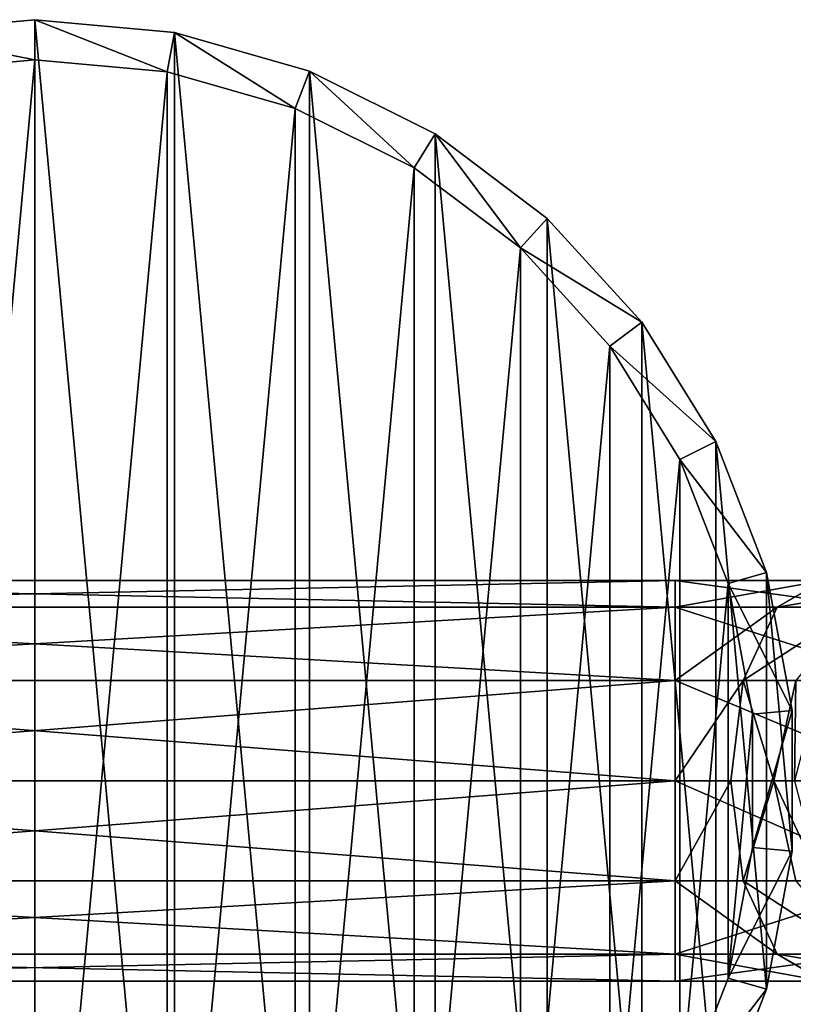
# Model space of a CAD drawing. Extents: x 1 to 133, y -12 to 0.
# Tile 234 of 256: x 99.359 to 100.325, y -6.24 to -5.011. Entities that reach past the tile are written whole.
import ezdxf

# ---------------------------------------------------------------- set-up
doc = ezdxf.new("R2010")
doc.units = 0
doc.header["$LTSCALE"] = 2.54
doc.layers.get('0').update_dxf_attribs({"color": 13, "linetype": 'CONTINUOUS'})

# ---------------------------------------------------------------- blocks, each defined once
blk = doc.blocks.new('SLING_IV_-_Z_O_ENIE16_06_B')
at = {"color": 0}
for p, q in [((99.378, -5.0108, 131.6951), (99.2035, -5.027, 131.6951)), ((99.378, -5.0108, 131.6951), (99.2035, -5.027, 131.6951)), ((99.5526, -5.027, 131.6951), (99.378, -5.0108, 131.6951)), ((99.378, -5.0608, 129.2951), (99.378, -5.0108, 131.6951)), ((99.378, -5.0608, 129.2951), (99.378, -5.0108, 131.6951)), ((99.5526, -5.027, 131.6951), (99.378, -5.0108, 131.6951)), ((99.5434, -5.0761, 129.2951), (99.5526, -5.027, 131.6951)), ((99.5434, -5.0761, 129.2951), (99.5526, -5.027, 131.6951)), ((99.7212, -5.075, 131.6951), (99.5526, -5.027, 131.6951)), ((99.7212, -5.075, 131.6951), (99.5526, -5.027, 131.6951)), ((99.2127, -5.0761, 129.2951), (99.378, -5.0608, 129.2951)), ((99.2127, -5.0761, 129.2951), (99.378, -5.0608, 129.2951)), ((99.378, -5.0608, 129.2951), (99.5434, -5.0761, 129.2951)), ((99.378, -5.0608, 129.2951), (99.5434, -5.0761, 129.2951)), ((99.7031, -5.1216, 129.2951), (99.7212, -5.075, 131.6951)), ((99.7031, -5.1216, 129.2951), (99.7212, -5.075, 131.6951)), ((99.8781, -5.1531, 131.6951), (99.7212, -5.075, 131.6951)), ((99.8781, -5.1531, 131.6951), (99.7212, -5.075, 131.6951)), ((99.5434, -5.0761, 129.2951), (99.7031, -5.1216, 129.2951)), ((99.5434, -5.0761, 129.2951), (99.7031, -5.1216, 129.2951)), ((99.7031, -5.1216, 129.2951), (99.8518, -5.1956, 129.2951)), ((99.7031, -5.1216, 129.2951), (99.8518, -5.1956, 129.2951)), ((99.8518, -5.1956, 129.2951), (99.8781, -5.1531, 131.6951)), ((99.8518, -5.1956, 129.2951), (99.8781, -5.1531, 131.6951)), ((100.018, -5.2588, 131.6951), (99.8781, -5.1531, 131.6951)), ((100.018, -5.2588, 131.6951), (99.8781, -5.1531, 131.6951)), ((99.8518, -5.1956, 129.2951), (99.9844, -5.2957, 129.2951)), ((99.8518, -5.1956, 129.2951), (99.9844, -5.2957, 129.2951)), ((99.9844, -5.2957, 129.2951), (100.018, -5.2588, 131.6951)), ((99.9844, -5.2957, 129.2951), (100.018, -5.2588, 131.6951)), ((100.1361, -5.3883, 131.6951), (100.018, -5.2588, 131.6951)), ((100.1361, -5.3883, 131.6951), (100.018, -5.2588, 131.6951)), ((99.9844, -5.2957, 129.2951), (100.0962, -5.4184, 129.2951)), ((99.9844, -5.2957, 129.2951), (100.0962, -5.4184, 129.2951)), ((100.0962, -5.4184, 129.2951), (100.1361, -5.3883, 131.6951)), ((100.0962, -5.4184, 129.2951), (100.1361, -5.3883, 131.6951)), ((100.2284, -5.5374, 131.6951), (100.1361, -5.3883, 131.6951)), ((100.2284, -5.5374, 131.6951), (100.1361, -5.3883, 131.6951)), ((100.0962, -5.4184, 129.2951), (100.1837, -5.5597, 129.2951)), ((100.0962, -5.4184, 129.2951), (100.1837, -5.5597, 129.2951)), ((100.1837, -5.5597, 129.2951), (100.2284, -5.5374, 131.6951)), ((100.1837, -5.5597, 129.2951), (100.2284, -5.5374, 131.6951)), ((100.2918, -5.7008, 131.6951), (100.2284, -5.5374, 131.6951)), ((100.2918, -5.7008, 131.6951), (100.2284, -5.5374, 131.6951)), ((100.1837, -5.5597, 129.2951), (100.2437, -5.7145, 129.2951)), ((100.1837, -5.5597, 129.2951), (100.2437, -5.7145, 129.2951)), ((100.2437, -5.7145, 129.2951), (100.2918, -5.7008, 131.6951)), ((100.2437, -5.7145, 129.2951), (100.2918, -5.7008, 131.6951)), ((100.324, -5.8732, 131.6951), (100.2918, -5.7008, 131.6951)), ((100.324, -5.8732, 131.6951), (100.2918, -5.7008, 131.6951)), ((98.5778, -5.7108, 130.5632), (100.1778, -5.7108, 130.5632)), ((98.5778, -5.7108, 130.5632), (100.1778, -5.7108, 130.5632)), ((100.1778, -5.7443, 130.6882), (100.1778, -5.7108, 130.5632)), ((100.1778, -5.7108, 130.5632), (100.1778, -5.7443, 130.4382)), ((100.1778, -5.7108, 130.5632), (100.1778, -5.7443, 130.4382)), ((100.1778, -5.7108, 130.5632), (100.3629, -5.7108, 130.5178)), ((100.1778, -5.7108, 130.5632), (100.3629, -5.7108, 130.5178)), ((100.1778, -5.7443, 130.6882), (100.1778, -5.7108, 130.5632)), ((100.2437, -5.7145, 129.2951), (100.2742, -5.8778, 129.2951)), ((100.2437, -5.7145, 129.2951), (100.2742, -5.8778, 129.2951)), ((100.305, -5.7443, 130.407), (100.3629, -5.7108, 130.5178)), ((100.305, -5.7443, 130.407), (100.3629, -5.7108, 130.5178)), ((98.5778, -5.7443, 130.6882), (100.1778, -5.7443, 130.6882)), ((98.5778, -5.7443, 130.6882), (100.1778, -5.7443, 130.6882)), ((98.5778, -5.7443, 130.4382), (100.1778, -5.7443, 130.4382)), ((98.5778, -5.7443, 130.4382), (100.1778, -5.7443, 130.4382)), ((100.1778, -5.8358, 130.7797), (100.1778, -5.7443, 130.6882)), ((100.1778, -5.7443, 130.4382), (100.1778, -5.8358, 130.3467)), ((100.1778, -5.7443, 130.4382), (100.1778, -5.8358, 130.3467)), ((100.1778, -5.7443, 130.4382), (100.305, -5.7443, 130.407)), ((100.1778, -5.7443, 130.4382), (100.305, -5.7443, 130.407)), ((100.1778, -5.7443, 130.6882), (100.4207, -5.7443, 130.6286)), ((100.1778, -5.7443, 130.6882), (100.4207, -5.7443, 130.6286)), ((100.1778, -5.8358, 130.7797), (100.1778, -5.7443, 130.6882)), ((100.2627, -5.8358, 130.3258), (100.305, -5.7443, 130.407)), ((100.2627, -5.8358, 130.3258), (100.305, -5.7443, 130.407)), ((100.305, -5.7443, 130.407), (100.4034, -5.7443, 130.3204)), ((100.305, -5.7443, 130.407), (100.4034, -5.7443, 130.3204)), ((98.5778, -5.8358, 130.7797), (100.1778, -5.8358, 130.7797)), ((98.5778, -5.8358, 130.7797), (100.1778, -5.8358, 130.7797)), ((98.5778, -5.8358, 130.3467), (100.1778, -5.8358, 130.3467)), ((98.5778, -5.8358, 130.3467), (100.1778, -5.8358, 130.3467)), ((100.1778, -5.9608, 130.8132), (100.1778, -5.8358, 130.7797)), ((100.1778, -5.8358, 130.3467), (100.1778, -5.9608, 130.3132)), ((100.1778, -5.8358, 130.3467), (100.1778, -5.9608, 130.3132)), ((100.1778, -5.8358, 130.3467), (100.2627, -5.8358, 130.3258)), ((100.1778, -5.8358, 130.3467), (100.2627, -5.8358, 130.3258)), ((100.1778, -5.8358, 130.7797), (100.463, -5.8358, 130.7097)), ((100.1778, -5.8358, 130.7797), (100.463, -5.8358, 130.7097)), ((100.1778, -5.9608, 130.8132), (100.1778, -5.8358, 130.7797)), ((100.2472, -5.9608, 130.2961), (100.2627, -5.8358, 130.3258)), ((100.2472, -5.9608, 130.2961), (100.2627, -5.8358, 130.3258)), ((100.2627, -5.8358, 130.3258), (100.3283, -5.8358, 130.2681)), ((100.2627, -5.8358, 130.3258), (100.3283, -5.8358, 130.2681)), ((100.3008, -5.9608, 130.2489), (100.3283, -5.8358, 130.2681)), ((100.3008, -5.9608, 130.2489), (100.3283, -5.8358, 130.2681)), ((100.2742, -5.8778, 129.2951), (100.324, -5.8732, 131.6951)), ((100.2742, -5.8778, 129.2951), (100.324, -5.8732, 131.6951)), ((100.324, -6.0485, 131.6951), (100.324, -5.8732, 131.6951)), ((100.324, -6.0485, 131.6951), (100.324, -5.8732, 131.6951)), ((100.2742, -5.8778, 129.2951), (100.2742, -6.0439, 129.2951)), ((100.2742, -5.8778, 129.2951), (100.2742, -6.0439, 129.2951)), ((98.5778, -5.9608, 130.8132), (100.1778, -5.9608, 130.8132)), ((98.5778, -5.9608, 130.8132), (100.1778, -5.9608, 130.8132)), ((98.5778, -5.9608, 130.3132), (100.1778, -5.9608, 130.3132)), ((98.5778, -5.9608, 130.3132), (100.1778, -5.9608, 130.3132)), ((100.1778, -6.0858, 130.7797), (100.1778, -5.9608, 130.8132)), ((100.1778, -5.9608, 130.3132), (100.1778, -6.0858, 130.3467)), ((100.2472, -5.9608, 130.2961), (100.1778, -5.9608, 130.3132)), ((100.1778, -5.9608, 130.8132), (100.4785, -5.9608, 130.7394)), ((100.1778, -5.9608, 130.8132), (100.4785, -5.9608, 130.7394)), ((100.1778, -6.0858, 130.7797), (100.1778, -5.9608, 130.8132)), ((100.1778, -5.9608, 130.3132), (100.1778, -6.0858, 130.3467)), ((100.2472, -5.9608, 130.2961), (100.1778, -5.9608, 130.3132)), ((100.3008, -5.9608, 130.2489), (100.2472, -5.9608, 130.2961)), ((100.2627, -6.0858, 130.3258), (100.2472, -5.9608, 130.2961)), ((100.3008, -5.9608, 130.2489), (100.2472, -5.9608, 130.2961)), ((100.2627, -6.0858, 130.3258), (100.2472, -5.9608, 130.2961)), ((100.3266, -5.9608, 130.1823), (100.3008, -5.9608, 130.2489)), ((100.3283, -6.0858, 130.2681), (100.3008, -5.9608, 130.2489)), ((100.3266, -5.9608, 130.1823), (100.3008, -5.9608, 130.2489)), ((100.3283, -6.0858, 130.2681), (100.3008, -5.9608, 130.2489)), ((100.2742, -6.0439, 129.2951), (100.2437, -6.2071, 129.2951)), ((100.2742, -6.0439, 129.2951), (100.2437, -6.2071, 129.2951)), ((100.2742, -6.0439, 129.2951), (100.324, -6.0485, 131.6951)), ((100.2742, -6.0439, 129.2951), (100.324, -6.0485, 131.6951)), ((100.2918, -6.2208, 131.6951), (100.324, -6.0485, 131.6951)), ((100.2918, -6.2208, 131.6951), (100.324, -6.0485, 131.6951)), ((98.5778, -6.0858, 130.7797), (100.1778, -6.0858, 130.7797)), ((98.5778, -6.0858, 130.7797), (100.1778, -6.0858, 130.7797)), ((98.5778, -6.0858, 130.3467), (100.1778, -6.0858, 130.3467)), ((98.5778, -6.0858, 130.3467), (100.1778, -6.0858, 130.3467)), ((100.1778, -6.1773, 130.6882), (100.1778, -6.0858, 130.7797)), ((100.1778, -6.0858, 130.3467), (100.1778, -6.1773, 130.4382)), ((100.1778, -6.0858, 130.7797), (100.463, -6.0858, 130.7097)), ((100.1778, -6.0858, 130.7797), (100.463, -6.0858, 130.7097)), ((100.1778, -6.1773, 130.6882), (100.1778, -6.0858, 130.7797)), ((100.1778, -6.0858, 130.3467), (100.1778, -6.1773, 130.4382)), ((100.1778, -6.0858, 130.3467), (100.2627, -6.0858, 130.3258)), ((100.1778, -6.0858, 130.3467), (100.2627, -6.0858, 130.3258)), ((100.305, -6.1773, 130.407), (100.2627, -6.0858, 130.3258)), ((100.2627, -6.0858, 130.3258), (100.3283, -6.0858, 130.2681)), ((100.2627, -6.0858, 130.3258), (100.3283, -6.0858, 130.2681)), ((100.305, -6.1773, 130.407), (100.2627, -6.0858, 130.3258)), ((98.5778, -6.1773, 130.6882), (100.1778, -6.1773, 130.6882)), ((98.5778, -6.1773, 130.6882), (100.1778, -6.1773, 130.6882)), ((98.5778, -6.1773, 130.4382), (100.1778, -6.1773, 130.4382)), ((98.5778, -6.1773, 130.4382), (100.1778, -6.1773, 130.4382)), ((100.1778, -6.2108, 130.5632), (100.1778, -6.1773, 130.6882)), ((100.1778, -6.1773, 130.4382), (100.1778, -6.2108, 130.5632)), ((100.1778, -6.1773, 130.6882), (100.4207, -6.1773, 130.6286)), ((100.1778, -6.1773, 130.6882), (100.4207, -6.1773, 130.6286)), ((100.1778, -6.2108, 130.5632), (100.1778, -6.1773, 130.6882)), ((100.1778, -6.1773, 130.4382), (100.1778, -6.2108, 130.5632)), ((100.1778, -6.1773, 130.4382), (100.305, -6.1773, 130.407)), ((100.1778, -6.1773, 130.4382), (100.305, -6.1773, 130.407)), ((100.3629, -6.2108, 130.5178), (100.305, -6.1773, 130.407)), ((100.305, -6.1773, 130.407), (100.4034, -6.1773, 130.3204)), ((100.305, -6.1773, 130.407), (100.4034, -6.1773, 130.3204)), ((100.3629, -6.2108, 130.5178), (100.305, -6.1773, 130.407)), ((98.5778, -6.2108, 130.5632), (100.1778, -6.2108, 130.5632)), ((98.5778, -6.2108, 130.5632), (100.1778, -6.2108, 130.5632)), ((100.1778, -6.2108, 130.5632), (100.3629, -6.2108, 130.5178)), ((100.1778, -6.2108, 130.5632), (100.3629, -6.2108, 130.5178)), ((100.2437, -6.2071, 129.2951), (100.1837, -6.362, 129.2951)), ((100.2437, -6.2071, 129.2951), (100.1837, -6.362, 129.2951)), ((100.2437, -6.2071, 129.2951), (100.2918, -6.2208, 131.6951)), ((100.2437, -6.2071, 129.2951), (100.2918, -6.2208, 131.6951)), ((100.2284, -6.3843, 131.6951), (100.2918, -6.2208, 131.6951)), ((100.2284, -6.3843, 131.6951), (100.2918, -6.2208, 131.6951))]:
    blk.add_line(p, q, dxfattribs=at)
mesh = blk.add_polyface(dxfattribs=at)
corners = [(98.4643, -6.2208, 131.6951), (98.4321, -5.8732, 131.6951), (98.4321, -6.0485, 131.6951), (98.4643, -5.7008, 131.6951), (98.5276, -6.3843, 131.6951), (98.5276, -5.5374, 131.6951), (98.6199, -6.5333, 131.6951), (98.6199, -5.3883, 131.6951), (98.738, -6.6629, 131.6951), (98.738, -5.2588, 131.6951), (98.8779, -6.7685, 131.6951), (98.8779, -5.1531, 131.6951), (99.0349, -6.8467, 131.6951), (99.0349, -5.075, 131.6951), (99.2035, -6.8946, 131.6951), (99.2035, -5.027, 131.6951), (99.378, -6.9108, 131.6951), (99.378, -5.0108, 131.6951), (99.5526, -6.8946, 131.6951), (99.5526, -5.027, 131.6951), (99.7212, -6.8467, 131.6951), (99.7212, -5.075, 131.6951), (99.8781, -6.7685, 131.6951), (99.8781, -5.1531, 131.6951), (100.018, -6.6629, 131.6951), (100.018, -5.2588, 131.6951), (100.1361, -6.5333, 131.6951), (100.1361, -5.3883, 131.6951), (100.2284, -6.3843, 131.6951), (100.2284, -5.5374, 131.6951), (100.2918, -6.2208, 131.6951), (100.2918, -5.7008, 131.6951), (100.324, -6.0485, 131.6951), (100.324, -5.8732, 131.6951)]
mesh.append_faces([[corners[k] for k in face] for face in [(0, 1, 2), (31, 32, 33)]], dxfattribs={"vtx0": -1, "color": 0})
mesh.append_faces([[corners[k] for k in face] for face in [(1, 0, 3), (3, 4, 5), (5, 6, 7), (7, 8, 9), (9, 10, 11), (11, 12, 13), (13, 14, 15), (15, 16, 17), (17, 18, 19), (19, 20, 21), (21, 22, 23), (23, 24, 25), (25, 26, 27), (27, 28, 29), (29, 30, 31)]], dxfattribs={"vtx0": -1, "vtx1": -1, "color": 0})
mesh.append_faces([[corners[k] for k in face] for face in [(3, 0, 4), (5, 4, 6), (7, 6, 8), (9, 8, 10), (11, 10, 12), (13, 12, 14), (15, 14, 16), (17, 16, 18), (19, 18, 20), (21, 20, 22), (23, 22, 24), (25, 24, 26), (27, 26, 28), (29, 28, 30), (31, 30, 32)]], dxfattribs={"vtx0": -1, "vtx2": -1, "color": 0})
mesh = blk.add_polyface(dxfattribs=at)
corners = [(99.2035, -5.027, 131.6951), (99.378, -5.0608, 129.2951), (99.2127, -5.0761, 129.2951), (99.378, -5.0108, 131.6951)]
mesh.append_faces([[corners[k] for k in face] for face in [(0, 1, 2), (1, 0, 3)]], dxfattribs={"vtx0": -1, "color": 0})
mesh = blk.add_polyface(dxfattribs=at)
corners = [(99.378, -5.0108, 131.6951), (99.5434, -5.0761, 129.2951), (99.378, -5.0608, 129.2951), (99.5526, -5.027, 131.6951)]
mesh.append_faces([[corners[k] for k in face] for face in [(0, 1, 2), (1, 0, 3)]], dxfattribs={"vtx0": -1, "color": 0})
mesh = blk.add_polyface(dxfattribs=at)
corners = [(99.5526, -5.027, 131.6951), (99.7031, -5.1216, 129.2951), (99.5434, -5.0761, 129.2951), (99.7212, -5.075, 131.6951)]
mesh.append_faces([[corners[k] for k in face] for face in [(0, 1, 2), (1, 0, 3)]], dxfattribs={"vtx0": -1, "color": 0})
mesh = blk.add_polyface(dxfattribs=at)
corners = [(98.5124, -5.7145, 129.2951), (98.4819, -6.0439, 129.2951), (98.4819, -5.8778, 129.2951), (98.5124, -6.2071, 129.2951), (98.5724, -5.5597, 129.2951), (98.5724, -6.362, 129.2951), (98.6598, -5.4184, 129.2951), (98.6598, -6.5032, 129.2951), (98.7717, -5.2957, 129.2951), (98.7717, -6.6259, 129.2951), (98.9042, -5.1956, 129.2951), (98.9042, -6.726, 129.2951), (99.0529, -5.1216, 129.2951), (99.0529, -6.8, 129.2951), (99.2127, -5.0761, 129.2951), (99.2127, -6.8455, 129.2951), (99.378, -5.0608, 129.2951), (99.378, -6.8608, 129.2951), (99.5434, -5.0761, 129.2951), (99.5434, -6.8455, 129.2951), (99.7031, -5.1216, 129.2951), (99.7031, -6.8, 129.2951), (99.8518, -5.1956, 129.2951), (99.8518, -6.726, 129.2951), (99.9844, -5.2957, 129.2951), (99.9844, -6.6259, 129.2951), (100.0962, -5.4184, 129.2951), (100.0962, -6.5032, 129.2951), (100.1837, -5.5597, 129.2951), (100.1837, -6.362, 129.2951), (100.2437, -5.7145, 129.2951), (100.2437, -6.2071, 129.2951), (100.2742, -5.8778, 129.2951), (100.2742, -6.0439, 129.2951)]
mesh.append_faces([[corners[k] for k in face] for face in [(0, 1, 2), (31, 32, 33)]], dxfattribs={"vtx0": -1, "color": 0})
mesh.append_faces([[corners[k] for k in face] for face in [(1, 0, 3), (3, 4, 5), (5, 6, 7), (7, 8, 9), (9, 10, 11), (11, 12, 13), (13, 14, 15), (15, 16, 17), (17, 18, 19), (19, 20, 21), (21, 22, 23), (23, 24, 25), (25, 26, 27), (27, 28, 29), (29, 30, 31)]], dxfattribs={"vtx0": -1, "vtx1": -1, "color": 0})
mesh.append_faces([[corners[k] for k in face] for face in [(3, 0, 4), (5, 4, 6), (7, 6, 8), (9, 8, 10), (11, 10, 12), (13, 12, 14), (15, 14, 16), (17, 16, 18), (19, 18, 20), (21, 20, 22), (23, 22, 24), (25, 24, 26), (27, 26, 28), (29, 28, 30), (31, 30, 32)]], dxfattribs={"vtx0": -1, "vtx2": -1, "color": 0})
mesh = blk.add_polyface(dxfattribs=at)
corners = [(99.7212, -5.075, 131.6951), (99.8518, -5.1956, 129.2951), (99.7031, -5.1216, 129.2951), (99.8781, -5.1531, 131.6951)]
mesh.append_faces([[corners[k] for k in face] for face in [(0, 1, 2), (1, 0, 3)]], dxfattribs={"vtx0": -1, "color": 0})
mesh = blk.add_polyface(dxfattribs=at)
corners = [(99.8781, -5.1531, 131.6951), (99.9844, -5.2957, 129.2951), (99.8518, -5.1956, 129.2951), (100.018, -5.2588, 131.6951)]
mesh.append_faces([[corners[k] for k in face] for face in [(0, 1, 2), (1, 0, 3)]], dxfattribs={"vtx0": -1, "color": 0})
mesh = blk.add_polyface(dxfattribs=at)
corners = [(99.9844, -5.2957, 129.2951), (100.1361, -5.3883, 131.6951), (100.0962, -5.4184, 129.2951), (100.018, -5.2588, 131.6951)]
mesh.append_faces([[corners[k] for k in face] for face in [(0, 1, 2), (1, 0, 3)]], dxfattribs={"vtx0": -1, "color": 0})
mesh = blk.add_polyface(dxfattribs=at)
corners = [(100.0962, -5.4184, 129.2951), (100.2284, -5.5374, 131.6951), (100.1837, -5.5597, 129.2951), (100.1361, -5.3883, 131.6951)]
mesh.append_faces([[corners[k] for k in face] for face in [(0, 1, 2), (1, 0, 3)]], dxfattribs={"vtx0": -1, "color": 0})
mesh = blk.add_polyface(dxfattribs=at)
corners = [(100.1837, -5.5597, 129.2951), (100.2918, -5.7008, 131.6951), (100.2437, -5.7145, 129.2951), (100.2284, -5.5374, 131.6951)]
mesh.append_faces([[corners[k] for k in face] for face in [(0, 1, 2), (1, 0, 3)]], dxfattribs={"vtx0": -1, "color": 0})
mesh = blk.add_polyface(dxfattribs=at)
corners = [(100.2437, -5.7145, 129.2951), (100.324, -5.8732, 131.6951), (100.2742, -5.8778, 129.2951), (100.2918, -5.7008, 131.6951)]
mesh.append_faces([[corners[k] for k in face] for face in [(0, 1, 2), (1, 0, 3)]], dxfattribs={"vtx0": -1, "color": 0})
mesh = blk.add_polyface(dxfattribs=at)
corners = [(98.5778, -5.7443, 130.6882), (100.1778, -5.7108, 130.5632), (98.5778, -5.7108, 130.5632), (100.1778, -5.7443, 130.6882)]
mesh.append_faces([[corners[k] for k in face] for face in [(0, 1, 2), (1, 0, 3)]], dxfattribs={"vtx0": -1, "color": 0})
mesh = blk.add_polyface(dxfattribs=at)
corners = [(98.5778, -5.7108, 130.5632), (100.1778, -5.7443, 130.4382), (98.5778, -5.7443, 130.4382), (100.1778, -5.7108, 130.5632)]
mesh.append_faces([[corners[k] for k in face] for face in [(0, 1, 2), (1, 0, 3)]], dxfattribs={"vtx0": -1, "color": 0})
mesh = blk.add_polyface(dxfattribs=at)
corners = [(100.1778, -5.7443, 130.4382), (100.3629, -5.7108, 130.5178), (100.305, -5.7443, 130.407), (100.1778, -5.7108, 130.5632)]
mesh.append_faces([[corners[k] for k in face] for face in [(0, 1, 2), (1, 0, 3)]], dxfattribs={"vtx0": -1, "color": 0})
mesh = blk.add_polyface(dxfattribs=at)
corners = [(100.1778, -5.7108, 130.5632), (100.4207, -5.7443, 130.6286), (100.3629, -5.7108, 130.5178), (100.1778, -5.7443, 130.6882)]
mesh.append_faces([[corners[k] for k in face] for face in [(0, 1, 2), (1, 0, 3)]], dxfattribs={"vtx0": -1, "color": 0})
mesh = blk.add_polyface(dxfattribs=at)
corners = [(100.305, -5.7443, 130.407), (100.5059, -5.7108, 130.3919), (100.4034, -5.7443, 130.3204), (100.3629, -5.7108, 130.5178)]
mesh.append_faces([[corners[k] for k in face] for face in [(0, 1, 2), (1, 0, 3)]], dxfattribs={"vtx0": -1, "color": 0})
mesh = blk.add_polyface(dxfattribs=at)
corners = [(100.1778, -5.8358, 130.7797), (98.5778, -5.7443, 130.6882), (98.5778, -5.8358, 130.7797), (100.1778, -5.7443, 130.6882)]
mesh.append_faces([[corners[k] for k in face] for face in [(0, 1, 2), (1, 0, 3)]], dxfattribs={"vtx0": -1, "color": 0})
mesh = blk.add_polyface(dxfattribs=at)
corners = [(100.1778, -5.7443, 130.4382), (98.5778, -5.8358, 130.3467), (98.5778, -5.7443, 130.4382), (100.1778, -5.8358, 130.3467)]
mesh.append_faces([[corners[k] for k in face] for face in [(0, 1, 2), (1, 0, 3)]], dxfattribs={"vtx0": -1, "color": 0})
mesh = blk.add_polyface(dxfattribs=at)
corners = [(100.1778, -5.8358, 130.3467), (100.305, -5.7443, 130.407), (100.2627, -5.8358, 130.3258), (100.1778, -5.7443, 130.4382)]
mesh.append_faces([[corners[k] for k in face] for face in [(0, 1, 2), (1, 0, 3)]], dxfattribs={"vtx0": -1, "color": 0})
mesh = blk.add_polyface(dxfattribs=at)
corners = [(100.1778, -5.7443, 130.6882), (100.463, -5.8358, 130.7097), (100.4207, -5.7443, 130.6286), (100.1778, -5.8358, 130.7797)]
mesh.append_faces([[corners[k] for k in face] for face in [(0, 1, 2), (1, 0, 3)]], dxfattribs={"vtx0": -1, "color": 0})
mesh = blk.add_polyface(dxfattribs=at)
corners = [(100.2627, -5.8358, 130.3258), (100.4034, -5.7443, 130.3204), (100.3283, -5.8358, 130.2681), (100.305, -5.7443, 130.407)]
mesh.append_faces([[corners[k] for k in face] for face in [(0, 1, 2), (1, 0, 3)]], dxfattribs={"vtx0": -1, "color": 0})
mesh = blk.add_polyface(dxfattribs=at)
corners = [(100.1778, -5.9608, 130.8132), (98.5778, -5.8358, 130.7797), (98.5778, -5.9608, 130.8132), (100.1778, -5.8358, 130.7797)]
mesh.append_faces([[corners[k] for k in face] for face in [(0, 1, 2), (1, 0, 3)]], dxfattribs={"vtx0": -1, "color": 0})
mesh = blk.add_polyface(dxfattribs=at)
corners = [(100.1778, -5.8358, 130.3467), (98.5778, -5.9608, 130.3132), (98.5778, -5.8358, 130.3467), (100.1778, -5.9608, 130.3132)]
mesh.append_faces([[corners[k] for k in face] for face in [(0, 1, 2), (1, 0, 3)]], dxfattribs={"vtx0": -1, "color": 0})
mesh = blk.add_polyface(dxfattribs=at)
corners = [(100.2627, -5.8358, 130.3258), (100.1778, -5.9608, 130.3132), (100.1778, -5.8358, 130.3467), (100.2472, -5.9608, 130.2961)]
mesh.append_faces([[corners[k] for k in face] for face in [(0, 1, 2), (1, 0, 3)]], dxfattribs={"vtx0": -1, "color": 0})
mesh = blk.add_polyface(dxfattribs=at)
corners = [(100.4785, -5.9608, 130.7394), (100.1778, -5.8358, 130.7797), (100.1778, -5.9608, 130.8132), (100.463, -5.8358, 130.7097)]
mesh.append_faces([[corners[k] for k in face] for face in [(0, 1, 2), (1, 0, 3)]], dxfattribs={"vtx0": -1, "color": 0})
mesh = blk.add_polyface(dxfattribs=at)
corners = [(100.2627, -5.8358, 130.3258), (100.3008, -5.9608, 130.2489), (100.2472, -5.9608, 130.2961), (100.3283, -5.8358, 130.2681)]
mesh.append_faces([[corners[k] for k in face] for face in [(0, 1, 2), (1, 0, 3)]], dxfattribs={"vtx0": -1, "color": 0})
mesh = blk.add_polyface(dxfattribs=at)
corners = [(100.3283, -5.8358, 130.2681), (100.3266, -5.9608, 130.1823), (100.3008, -5.9608, 130.2489), (100.3598, -5.8358, 130.1865)]
mesh.append_faces([[corners[k] for k in face] for face in [(0, 1, 2), (1, 0, 3)]], dxfattribs={"vtx0": -1, "color": 0})
mesh = blk.add_polyface(dxfattribs=at)
corners = [(100.2742, -6.0439, 129.2951), (100.324, -5.8732, 131.6951), (100.324, -6.0485, 131.6951), (100.2742, -5.8778, 129.2951)]
mesh.append_faces([[corners[k] for k in face] for face in [(0, 1, 2), (1, 0, 3)]], dxfattribs={"vtx0": -1, "color": 0})
mesh = blk.add_polyface(dxfattribs=at)
corners = [(100.1778, -6.0858, 130.7797), (98.5778, -5.9608, 130.8132), (98.5778, -6.0858, 130.7797), (100.1778, -5.9608, 130.8132)]
mesh.append_faces([[corners[k] for k in face] for face in [(0, 1, 2), (1, 0, 3)]], dxfattribs={"vtx0": -1, "color": 0})
mesh = blk.add_polyface(dxfattribs=at)
corners = [(100.1778, -5.9608, 130.3132), (98.5778, -6.0858, 130.3467), (98.5778, -5.9608, 130.3132), (100.1778, -6.0858, 130.3467)]
mesh.append_faces([[corners[k] for k in face] for face in [(0, 1, 2), (1, 0, 3)]], dxfattribs={"vtx0": -1, "color": 0})
mesh = blk.add_polyface(dxfattribs=at)
corners = [(100.463, -6.0858, 130.7097), (100.1778, -5.9608, 130.8132), (100.1778, -6.0858, 130.7797), (100.4785, -5.9608, 130.7394)]
mesh.append_faces([[corners[k] for k in face] for face in [(0, 1, 2), (1, 0, 3)]], dxfattribs={"vtx0": -1, "color": 0})
mesh = blk.add_polyface(dxfattribs=at)
corners = [(100.2472, -5.9608, 130.2961), (100.1778, -6.0858, 130.3467), (100.1778, -5.9608, 130.3132), (100.2627, -6.0858, 130.3258)]
mesh.append_faces([[corners[k] for k in face] for face in [(0, 1, 2), (1, 0, 3)]], dxfattribs={"vtx0": -1, "color": 0})
mesh = blk.add_polyface(dxfattribs=at)
corners = [(100.3008, -5.9608, 130.2489), (100.2627, -6.0858, 130.3258), (100.2472, -5.9608, 130.2961), (100.3283, -6.0858, 130.2681)]
mesh.append_faces([[corners[k] for k in face] for face in [(0, 1, 2), (1, 0, 3)]], dxfattribs={"vtx0": -1, "color": 0})
mesh = blk.add_polyface(dxfattribs=at)
corners = [(100.3008, -5.9608, 130.2489), (100.3598, -6.0858, 130.1865), (100.3283, -6.0858, 130.2681), (100.3266, -5.9608, 130.1823)]
mesh.append_faces([[corners[k] for k in face] for face in [(0, 1, 2), (1, 0, 3)]], dxfattribs={"vtx0": -1, "color": 0})
mesh = blk.add_polyface(dxfattribs=at)
corners = [(100.2437, -6.2071, 129.2951), (100.324, -6.0485, 131.6951), (100.2918, -6.2208, 131.6951), (100.2742, -6.0439, 129.2951)]
mesh.append_faces([[corners[k] for k in face] for face in [(0, 1, 2), (1, 0, 3)]], dxfattribs={"vtx0": -1, "color": 0})
mesh = blk.add_polyface(dxfattribs=at)
corners = [(100.1778, -6.1773, 130.6882), (98.5778, -6.0858, 130.7797), (98.5778, -6.1773, 130.6882), (100.1778, -6.0858, 130.7797)]
mesh.append_faces([[corners[k] for k in face] for face in [(0, 1, 2), (1, 0, 3)]], dxfattribs={"vtx0": -1, "color": 0})
mesh = blk.add_polyface(dxfattribs=at)
corners = [(100.1778, -6.0858, 130.3467), (98.5778, -6.1773, 130.4382), (98.5778, -6.0858, 130.3467), (100.1778, -6.1773, 130.4382)]
mesh.append_faces([[corners[k] for k in face] for face in [(0, 1, 2), (1, 0, 3)]], dxfattribs={"vtx0": -1, "color": 0})
mesh = blk.add_polyface(dxfattribs=at)
corners = [(100.463, -6.0858, 130.7097), (100.1778, -6.1773, 130.6882), (100.4207, -6.1773, 130.6286), (100.1778, -6.0858, 130.7797)]
mesh.append_faces([[corners[k] for k in face] for face in [(0, 1, 2), (1, 0, 3)]], dxfattribs={"vtx0": -1, "color": 0})
mesh = blk.add_polyface(dxfattribs=at)
corners = [(100.305, -6.1773, 130.407), (100.1778, -6.0858, 130.3467), (100.2627, -6.0858, 130.3258), (100.1778, -6.1773, 130.4382)]
mesh.append_faces([[corners[k] for k in face] for face in [(0, 1, 2), (1, 0, 3)]], dxfattribs={"vtx0": -1, "color": 0})
mesh = blk.add_polyface(dxfattribs=at)
corners = [(100.4034, -6.1773, 130.3204), (100.2627, -6.0858, 130.3258), (100.3283, -6.0858, 130.2681), (100.305, -6.1773, 130.407)]
mesh.append_faces([[corners[k] for k in face] for face in [(0, 1, 2), (1, 0, 3)]], dxfattribs={"vtx0": -1, "color": 0})
mesh = blk.add_polyface(dxfattribs=at)
corners = [(100.1778, -6.1773, 130.6882), (98.5778, -6.2108, 130.5632), (100.1778, -6.2108, 130.5632), (98.5778, -6.1773, 130.6882)]
mesh.append_faces([[corners[k] for k in face] for face in [(0, 1, 2), (1, 0, 3)]], dxfattribs={"vtx0": -1, "color": 0})
mesh = blk.add_polyface(dxfattribs=at)
corners = [(100.1778, -6.2108, 130.5632), (98.5778, -6.1773, 130.4382), (100.1778, -6.1773, 130.4382), (98.5778, -6.2108, 130.5632)]
mesh.append_faces([[corners[k] for k in face] for face in [(0, 1, 2), (1, 0, 3)]], dxfattribs={"vtx0": -1, "color": 0})
mesh = blk.add_polyface(dxfattribs=at)
corners = [(100.4207, -6.1773, 130.6286), (100.1778, -6.2108, 130.5632), (100.3629, -6.2108, 130.5178), (100.1778, -6.1773, 130.6882)]
mesh.append_faces([[corners[k] for k in face] for face in [(0, 1, 2), (1, 0, 3)]], dxfattribs={"vtx0": -1, "color": 0})
mesh = blk.add_polyface(dxfattribs=at)
corners = [(100.3629, -6.2108, 130.5178), (100.1778, -6.1773, 130.4382), (100.305, -6.1773, 130.407), (100.1778, -6.2108, 130.5632)]
mesh.append_faces([[corners[k] for k in face] for face in [(0, 1, 2), (1, 0, 3)]], dxfattribs={"vtx0": -1, "color": 0})
mesh = blk.add_polyface(dxfattribs=at)
corners = [(100.5059, -6.2108, 130.3919), (100.305, -6.1773, 130.407), (100.4034, -6.1773, 130.3204), (100.3629, -6.2108, 130.5178)]
mesh.append_faces([[corners[k] for k in face] for face in [(0, 1, 2), (1, 0, 3)]], dxfattribs={"vtx0": -1, "color": 0})
mesh = blk.add_polyface(dxfattribs=at)
corners = [(100.1837, -6.362, 129.2951), (100.2918, -6.2208, 131.6951), (100.2284, -6.3843, 131.6951), (100.2437, -6.2071, 129.2951)]
mesh.append_faces([[corners[k] for k in face] for face in [(0, 1, 2), (1, 0, 3)]], dxfattribs={"vtx0": -1, "color": 0})

msp = doc.modelspace()

# ---------------------------------------------------------------- block references
at = {"color": 18}
msp.add_blockref('SLING_IV_-_Z_O_ENIE16_06_B', (0, 0), dxfattribs=at)

doc.saveas('drawing.dxf')
